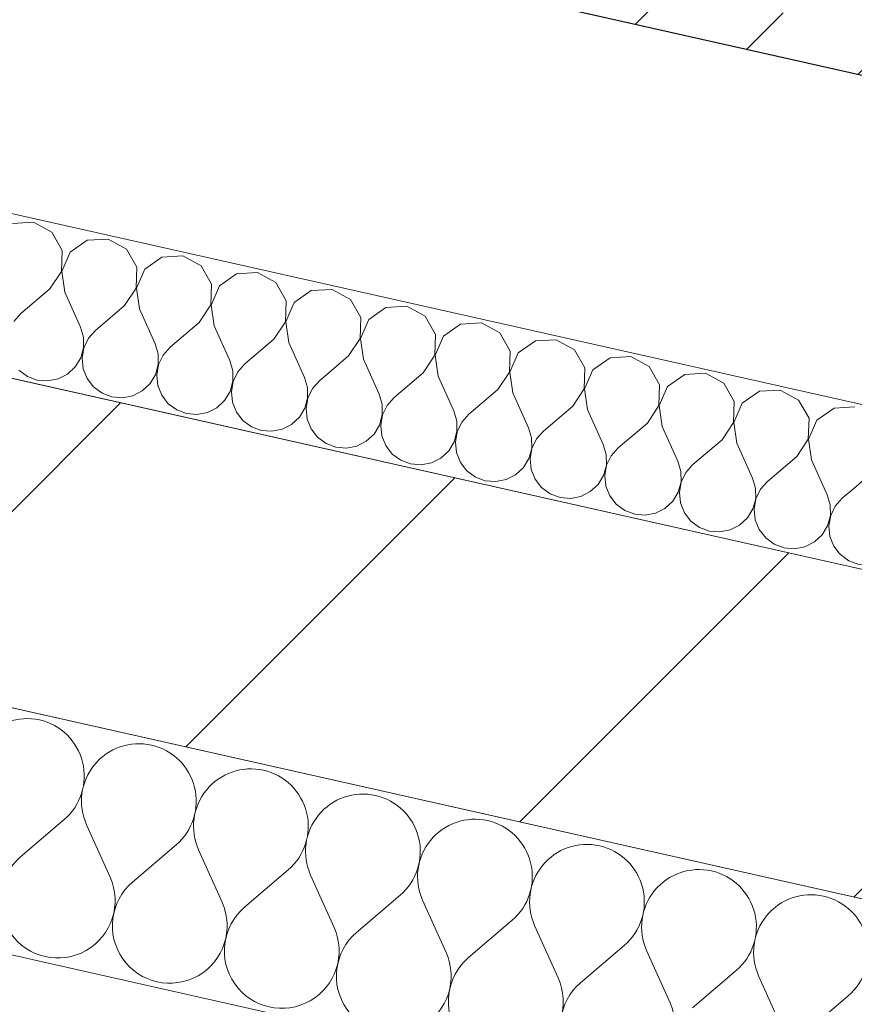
# Model space of a CAD drawing. Header units: millimetres. Extents: x -7213913 to -6999406, y 6129472 to 6470382.
# Tile 193 of 256: x -7185476 to -7184956, y 6172947 to 6173560. Entities that reach past the tile are written whole.
import ezdxf

# ---------------------------------------------------------------- set-up
doc = ezdxf.new("R2010")
doc.units = ezdxf.units.MM
doc.header["$MEASUREMENT"] = 0
for name, color, linetype, lineweight in [('0_Ном._пера__1', 7, 'Continuous', 0), ('АР-Стены_внешние_.АР_Ном._пера__1', 7, 'Continuous', 0), ('АР-Стены_внутренние_пилоны.АР_Ном._пера__1', 7, 'Continuous', 30)]:
    doc.layers.add(name, color=color, linetype=linetype, lineweight=lineweight)
doc.layers.add('АР-Стены_внешние_.АР', color=7, linetype='Continuous')
doc.layers.add('АР-Стены_внутренние_пилоны.АР', color=7, linetype='Continuous')

# ---------------------------------------------------------------- blocks, each defined once
blk = doc.blocks.new('Стена_24_10', base_point=(-7187679.25, 6174266.15))
at = {"layer": 'АР-Стены_внутренние_пилоны.АР', "linetype": 'Continuous', "lineweight": 0, "true_color": 0x000000}
h = blk.add_hatch(dxfattribs=at)
h.set_pattern_fill('ЖЕЛЕЗОБЕТОН__PROJECT__000A', color=18, style=0, pattern_type=2)
h.set_pattern_definition([(45, (-6566190.34, 6562677.8), (-84.852814, 84.852814), []), (45, (-6566232.77, 6562720.22), (-84.852814, 84.852814), [90, -30, 0, -30])])
h.paths.add_polyline_path([(-7184797.95, 6173747.14), (-7187529.9, 6174360.72), (-7187584.68, 6174116.79), (-7184852.74, 6173503.22)])
at = {"layer": 'АР-Стены_внутренние_пилоны.АР_Ном._пера__1', "color": 7, "linetype": 'Continuous', "lineweight": 30, "flags": 128}
blk.add_lwpolyline([(-7187584.68, 6174116.79), (-7184852.74, 6173503.22)], dxfattribs=at)
blk = doc.blocks.new('Стена_369_10', base_point=(-7185998.29, 6173350.55))
at = {"layer": 'АР-Стены_внешние_.АР', "linetype": 'Continuous', "lineweight": 0, "true_color": 0x000000}
h = blk.add_hatch(dxfattribs=at)
h.set_pattern_fill('БЛОКИ_БЕТОННЫЕ_ЭФФЕКТИВН_28', color=18, style=0, pattern_type=2)
h.set_pattern_definition([(45, (-6566190.34, 6562677.8), (-127.279217, 127.279217), [])])
h.paths.add_polyline_path([(-7185976.38, 6173448.12), (-7186020.2, 6173252.98), (-7183928.99, 6172783.31), (-7183861.62, 6172973.16)])
at = {"layer": 'АР-Стены_внешние_.АР_Ном._пера__1', "color": 7, "linetype": 'Continuous', "lineweight": 15, "flags": 128}
for points in [[(-7184869.69, 6173199.57), (-7185976.38, 6173448.12)], [(-7185906.78, 6173227.51), (-7183928.99, 6172783.31)]]:
    blk.add_lwpolyline(points, dxfattribs=at)
blk = doc.blocks.new('*X779', base_point=(-6566190.34, 6562677.79))
at = {"layer": 'АР-Стены_внешние_.АР_Ном._пера__1', "color": 7, "linetype": 'Continuous', "lineweight": 0}
for p, q in [((-7185475.16, 6173039.06), (-7185447.99, 6173062.24)), ((-7185419.41, 6173026.54), (-7185434.06, 6173059.11)), ((-7185405.47, 6173023.41), (-7185378.3, 6173046.59)), ((-7185349.72, 6173010.89), (-7185364.36, 6173043.46)), ((-7185335.78, 6173007.76), (-7185308.61, 6173030.94)), ((-7185280.02, 6172995.23), (-7185294.67, 6173027.81)), ((-7185266.09, 6172992.1), (-7185238.92, 6173015.29)), ((-7185210.33, 6172979.58), (-7185224.98, 6173012.16)), ((-7185196.39, 6172976.45), (-7185169.22, 6172999.63)), ((-7185140.64, 6172963.93), (-7185155.29, 6172996.5)), ((-7185126.7, 6172960.8), (-7185099.53, 6172983.98)), ((-7185070.95, 6172948.28), (-7185085.59, 6172980.85)), ((-7185057.01, 6172945.15), (-7185029.84, 6172968.33)), ((-7185001.25, 6172932.63), (-7185015.9, 6172965.2)), ((-7184987.32, 6172929.49), (-7184960.15, 6172952.68))]:
    blk.add_line(p, q, dxfattribs=at)
for centre, start, end in [((-7185471.18, 6173089.41), 77.34184, 204.21174), ((-7185471.18, 6173089.41), 310.47194, 77.34184), ((-7185401.48, 6173073.76), 77.34184, 204.21174), ((-7185401.48, 6173073.76), 310.47194, 77.34184), ((-7185331.79, 6173058.11), 77.34184, 204.21174), ((-7185331.79, 6173058.11), 310.47194, 77.34184), ((-7185262.1, 6173042.45), 77.34184, 204.21174), ((-7185262.1, 6173042.45), 310.47194, 77.34184), ((-7185192.41, 6173026.8), 77.34184, 204.21174), ((-7185192.41, 6173026.8), 310.47194, 77.34184), ((-7185122.71, 6173011.15), 77.34184, 204.21174), ((-7185122.71, 6173011.15), 310.47194, 77.34184), ((-7185451.98, 6173011.89), 130.47194, 24.21174), ((-7185053.02, 6172995.5), 77.34184, 204.21174), ((-7185053.02, 6172995.5), 310.47194, 77.34184), ((-7185382.29, 6172996.24), 130.47194, 24.21174), ((-7184983.33, 6172979.84), 77.34184, 204.21174), ((-7184983.33, 6172979.84), 310.47194, 77.34184), ((-7185312.6, 6172980.59), 130.47194, 24.21174), ((-7185242.9, 6172964.94), 130.47194, 24.21174), ((-7185173.21, 6172949.28), 130.47194, 24.21174), ((-7185103.52, 6172933.63), 130.47194, 24.21174)]:
    blk.add_arc(centre, 35.71, start, end, dxfattribs=at)
blk = doc.blocks.new('Стена_373_10', base_point=(-7185906.85, 6173227.53))
at = {"layer": 'АР-Стены_внешние_.АР_Ном._пера__1', "color": 7, "linetype": 'Continuous', "lineweight": 0}
blk.add_line((-7185769.52, 6173042.94), (-7183782.96, 6172596.78), dxfattribs=at)
at = {"layer": 'АР-Стены_внешние_.АР_Ном._пера__1', "color": 7, "linetype": 'Continuous', "lineweight": 0, "flags": 128}
blk.add_lwpolyline([(-7183732.43, 6172739.17), (-7185906.85, 6173227.53)], dxfattribs=at)
at = {"layer": 'АР-Стены_внешние_.АР', "color": 7, "lineweight": 0}
blk.add_blockref('*X779', (-6566190.34, 6562677.79), dxfattribs=at)
blk = doc.blocks.new('*X837', base_point=(-6566190.34, 6562677.79))
at = {"layer": '0_Ном._пера__1', "color": 7, "linetype": 'Continuous', "lineweight": 0}
for p, q in [((-7184944.56, 6173312.79), (-7184946.51, 6173313.85)), ((-7184938.1, 6173301.49), (-7184944.56, 6173312.79)), ((-7184938.54, 6173288.49), (-7184938.1, 6173301.49)), ((-7184933.33, 6173300.07), (-7184938.35, 6173288.45)), ((-7184945.75, 6173277.66), (-7184938.54, 6173288.49)), ((-7184938.35, 6173288.45), (-7184936.46, 6173275.57)), ((-7184945.75, 6173277.66), (-7184956.75, 6173268.28)), ((-7184936.46, 6173275.57), (-7184926.7, 6173253.86)), ((-7184907.88, 6173259.89), (-7184917.4, 6173251.77)), ((-7184924.85, 6173247.55), (-7184926.7, 6173253.86)), ((-7184917.4, 6173251.77), (-7184921.77, 6173246.86)), ((-7184924.81, 6173240.98), (-7184924.85, 6173247.55)), ((-7184921.77, 6173246.86), (-7184924.62, 6173240.94)), ((-7184926.55, 6173234.65), (-7184924.81, 6173240.98)), ((-7184924.62, 6173240.94), (-7184925.75, 6173234.47)), ((-7184929.97, 6173229.04), (-7184926.55, 6173234.65)), ((-7184925.75, 6173234.47), (-7184925.06, 6173227.93)), ((-7184965.79, 6173228.02), (-7184965.06, 6173227.07)), ((-7184965.06, 6173227.07), (-7184959.78, 6173223.17)), ((-7184940.64, 6173221.59), (-7184934.78, 6173224.57)), ((-7184934.78, 6173224.57), (-7184929.97, 6173229.04)), ((-7184925.06, 6173227.93), (-7184922.62, 6173221.84)), ((-7184959.78, 6173223.17), (-7184953.63, 6173220.86)), ((-7184953.63, 6173220.86), (-7184947.08, 6173220.32)), ((-7184947.08, 6173220.32), (-7184940.64, 6173221.59)), ((-7184922.62, 6173221.84), (-7184918.6, 6173216.64)), ((-7184888.32, 6173214.13), (-7184883.5, 6173218.6)), ((-7184883.5, 6173218.6), (-7184882.64, 6173220.02)), ((-7184918.6, 6173216.64), (-7184913.32, 6173212.74)), ((-7184913.32, 6173212.74), (-7184907.17, 6173210.43)), ((-7184894.17, 6173211.15), (-7184888.32, 6173214.13)), ((-7184907.17, 6173210.43), (-7184900.62, 6173209.88)), ((-7184900.62, 6173209.88), (-7184894.17, 6173211.15))]:
    blk.add_line(p, q, dxfattribs=at)
blk = doc.blocks.new('*X838', base_point=(-6566190.34, 6562677.79))
at = {"layer": '0_Ном._пера__1', "color": 7, "linetype": 'Continuous', "lineweight": 0}
for p, q in [((-7185467.07, 6173433.79), (-7185480.06, 6173433.06)), ((-7185455.63, 6173427.57), (-7185467.07, 6173433.79)), ((-7185449.17, 6173416.28), (-7185455.63, 6173427.57)), ((-7185433.6, 6173422.62), (-7185444.27, 6173415.18)), ((-7185420.61, 6173423.35), (-7185433.6, 6173422.62)), ((-7185409.17, 6173417.14), (-7185420.61, 6173423.35)), ((-7185449.62, 6173403.27), (-7185449.17, 6173416.28)), ((-7185444.27, 6173415.18), (-7185449.43, 6173403.23)), ((-7185402.71, 6173405.84), (-7185409.17, 6173417.14)), ((-7185387.14, 6173412.19), (-7185397.81, 6173404.74)), ((-7185374.14, 6173412.92), (-7185387.14, 6173412.19)), ((-7185362.71, 6173406.7), (-7185374.14, 6173412.92)), ((-7185456.83, 6173392.44), (-7185449.62, 6173403.27)), ((-7185449.43, 6173403.23), (-7185447.54, 6173390.36)), ((-7185403.16, 6173392.84), (-7185402.71, 6173405.84)), ((-7185397.81, 6173404.74), (-7185402.97, 6173392.8)), ((-7185356.25, 6173395.41), (-7185362.71, 6173406.7)), ((-7185340.68, 6173401.75), (-7185351.35, 6173394.31)), ((-7185327.68, 6173402.48), (-7185340.68, 6173401.75)), ((-7185316.25, 6173396.27), (-7185327.68, 6173402.48)), ((-7185356.69, 6173382.4), (-7185356.25, 6173395.41)), ((-7185309.79, 6173384.97), (-7185316.25, 6173396.27)), ((-7185456.83, 6173392.44), (-7185474.94, 6173376.99)), ((-7185447.54, 6173390.36), (-7185437.77, 6173368.64)), ((-7185410.37, 6173382.01), (-7185403.16, 6173392.84)), ((-7185402.97, 6173392.8), (-7185401.08, 6173379.92)), ((-7185351.35, 6173394.31), (-7185356.51, 6173382.36)), ((-7185294.21, 6173391.32), (-7185304.88, 6173383.87)), ((-7185281.22, 6173392.05), (-7185294.21, 6173391.32)), ((-7185269.79, 6173385.83), (-7185281.22, 6173392.05)), ((-7185310.23, 6173371.97), (-7185309.79, 6173384.97)), ((-7185304.88, 6173383.87), (-7185310.04, 6173371.93)), ((-7185263.33, 6173374.54), (-7185269.79, 6173385.83)), ((-7185474.94, 6173376.99), (-7185479.3, 6173372.08)), ((-7185410.37, 6173382.01), (-7185428.48, 6173366.55)), ((-7185401.08, 6173379.92), (-7185391.31, 6173358.21)), ((-7185363.91, 6173371.57), (-7185356.69, 6173382.4)), ((-7185356.51, 6173382.36), (-7185354.62, 6173369.49)), ((-7185247.75, 6173380.88), (-7185258.42, 6173373.44)), ((-7185234.76, 6173381.61), (-7185247.75, 6173380.88)), ((-7185223.33, 6173375.4), (-7185234.76, 6173381.61)), ((-7185363.91, 6173371.57), (-7185382.02, 6173356.12)), ((-7185317.45, 6173361.14), (-7185310.23, 6173371.97)), ((-7185310.04, 6173371.93), (-7185308.15, 6173359.05)), ((-7185263.77, 6173361.53), (-7185263.33, 6173374.54)), ((-7185258.42, 6173373.44), (-7185263.58, 6173361.49)), ((-7185216.87, 6173364.1), (-7185223.33, 6173375.4)), ((-7185188.3, 6173371.18), (-7185201.29, 6173370.45)), ((-7185176.86, 6173364.96), (-7185188.3, 6173371.18)), ((-7185435.93, 6173362.34), (-7185437.77, 6173368.64)), ((-7185428.48, 6173366.55), (-7185432.84, 6173361.64)), ((-7185354.62, 6173369.49), (-7185344.85, 6173347.77)), ((-7185201.29, 6173370.45), (-7185211.96, 6173363)), ((-7185170.4, 6173353.67), (-7185176.86, 6173364.96)), ((-7185435.88, 6173355.77), (-7185435.93, 6173362.34)), ((-7185432.84, 6173361.64), (-7185435.7, 6173355.72)), ((-7185317.45, 6173361.14), (-7185335.56, 6173345.68)), ((-7185308.15, 6173359.05), (-7185298.39, 6173337.34)), ((-7185270.98, 6173350.7), (-7185263.77, 6173361.53)), ((-7185263.58, 6173361.49), (-7185261.69, 6173348.62)), ((-7185217.31, 6173351.1), (-7185216.87, 6173364.1)), ((-7185211.96, 6173363), (-7185217.12, 6173351.06)), ((-7185154.83, 6173360.02), (-7185165.5, 6173352.57)), ((-7185141.84, 6173360.74), (-7185154.83, 6173360.02)), ((-7185130.4, 6173354.53), (-7185141.84, 6173360.74)), ((-7185437.63, 6173349.43), (-7185435.88, 6173355.77)), ((-7185435.7, 6173355.72), (-7185436.82, 6173349.25)), ((-7185389.47, 6173351.9), (-7185391.31, 6173358.21)), ((-7185382.02, 6173356.12), (-7185386.38, 6173351.21)), ((-7185170.85, 6173340.66), (-7185170.4, 6173353.67)), ((-7185165.5, 6173352.57), (-7185170.66, 6173340.62)), ((-7185123.94, 6173343.23), (-7185130.4, 6173354.53)), ((-7185441.04, 6173343.82), (-7185437.63, 6173349.43)), ((-7185436.82, 6173349.25), (-7185436.14, 6173342.72)), ((-7185389.42, 6173345.33), (-7185389.47, 6173351.9)), ((-7185386.38, 6173351.21), (-7185389.23, 6173345.29)), ((-7185343.01, 6173341.47), (-7185344.85, 6173347.77)), ((-7185270.98, 6173350.7), (-7185289.1, 6173335.25)), ((-7185261.69, 6173348.62), (-7185251.93, 6173326.9)), ((-7185224.52, 6173340.27), (-7185217.31, 6173351.1)), ((-7185217.12, 6173351.06), (-7185215.23, 6173338.18)), ((-7185108.37, 6173349.58), (-7185119.04, 6173342.13)), ((-7185095.37, 6173350.31), (-7185108.37, 6173349.58)), ((-7185083.94, 6173344.09), (-7185095.37, 6173350.31)), ((-7185476.14, 6173341.86), (-7185470.86, 6173337.96)), ((-7185445.86, 6173339.35), (-7185441.04, 6173343.82)), ((-7185436.14, 6173342.72), (-7185433.7, 6173336.62)), ((-7185391.17, 6173339), (-7185389.42, 6173345.33)), ((-7185389.23, 6173345.29), (-7185390.36, 6173338.82)), ((-7185342.96, 6173334.9), (-7185343.01, 6173341.47)), ((-7185339.92, 6173340.77), (-7185342.77, 6173334.85)), ((-7185335.56, 6173345.68), (-7185339.92, 6173340.77)), ((-7185224.52, 6173340.27), (-7185242.64, 6173324.81)), ((-7185178.06, 6173329.83), (-7185170.85, 6173340.66)), ((-7185170.66, 6173340.62), (-7185168.77, 6173327.75)), ((-7185124.39, 6173330.23), (-7185123.94, 6173343.23)), ((-7185119.04, 6173342.13), (-7185124.2, 6173330.19)), ((-7185077.48, 6173332.8), (-7185083.94, 6173344.09)), ((-7185470.86, 6173337.96), (-7185464.71, 6173335.65)), ((-7185464.71, 6173335.65), (-7185458.16, 6173335.1)), ((-7185458.16, 6173335.1), (-7185451.71, 6173336.37)), ((-7185451.71, 6173336.37), (-7185445.86, 6173339.35)), ((-7185433.7, 6173336.62), (-7185429.68, 6173331.42)), ((-7185394.58, 6173333.39), (-7185391.17, 6173339)), ((-7185390.36, 6173338.82), (-7185389.68, 6173332.28)), ((-7185344.71, 6173328.56), (-7185342.96, 6173334.9)), ((-7185342.77, 6173334.85), (-7185343.9, 6173328.38)), ((-7185296.55, 6173331.03), (-7185298.39, 6173337.34)), ((-7185289.1, 6173335.25), (-7185293.46, 6173330.34)), ((-7185215.23, 6173338.18), (-7185205.47, 6173316.47)), ((-7185061.91, 6173339.15), (-7185072.58, 6173331.7)), ((-7185048.91, 6173339.87), (-7185061.91, 6173339.15)), ((-7185037.48, 6173333.66), (-7185048.91, 6173339.87)), ((-7185429.68, 6173331.42), (-7185424.39, 6173327.52)), ((-7185405.25, 6173325.94), (-7185399.4, 6173328.92)), ((-7185399.4, 6173328.92), (-7185394.58, 6173333.39)), ((-7185389.68, 6173332.28), (-7185387.23, 6173326.19)), ((-7185348.12, 6173322.95), (-7185344.71, 6173328.56)), ((-7185343.9, 6173328.38), (-7185343.22, 6173321.85)), ((-7185296.5, 6173324.46), (-7185296.55, 6173331.03)), ((-7185293.46, 6173330.34), (-7185296.31, 6173324.42)), ((-7185178.06, 6173329.83), (-7185196.17, 6173314.38)), ((-7185131.6, 6173319.4), (-7185124.39, 6173330.23)), ((-7185124.2, 6173330.19), (-7185122.31, 6173317.31)), ((-7185077.92, 6173319.79), (-7185077.48, 6173332.8)), ((-7185072.58, 6173331.7), (-7185077.74, 6173319.75)), ((-7185031.02, 6173322.36), (-7185037.48, 6173333.66)), ((-7185015.44, 6173328.71), (-7185026.11, 6173321.26)), ((-7185002.45, 6173329.44), (-7185015.44, 6173328.71)), ((-7184991.02, 6173323.22), (-7185002.45, 6173329.44)), ((-7185424.39, 6173327.52), (-7185418.25, 6173325.21)), ((-7185418.25, 6173325.21), (-7185411.7, 6173324.67)), ((-7185411.7, 6173324.67), (-7185405.25, 6173325.94)), ((-7185387.23, 6173326.19), (-7185383.22, 6173320.99)), ((-7185352.94, 6173318.48), (-7185348.12, 6173322.95)), ((-7185343.22, 6173321.85), (-7185340.77, 6173315.75)), ((-7185298.25, 6173318.13), (-7185296.5, 6173324.46)), ((-7185296.31, 6173324.42), (-7185297.44, 6173317.95)), ((-7185250.09, 6173320.6), (-7185251.93, 6173326.9)), ((-7185242.64, 6173324.81), (-7185247, 6173319.9)), ((-7185168.77, 6173327.75), (-7185159, 6173306.03)), ((-7185031.46, 6173309.36), (-7185031.02, 6173322.36)), ((-7184984.56, 6173311.93), (-7184991.02, 6173323.22)), ((-7185383.22, 6173320.99), (-7185377.93, 6173317.09)), ((-7185377.93, 6173317.09), (-7185371.78, 6173314.78)), ((-7185358.79, 6173315.5), (-7185352.94, 6173318.48)), ((-7185340.77, 6173315.75), (-7185336.76, 6173310.55)), ((-7185301.66, 6173312.52), (-7185298.25, 6173318.13)), ((-7185297.44, 6173317.95), (-7185296.75, 6173311.41)), ((-7185250.04, 6173314.03), (-7185250.09, 6173320.6)), ((-7185247, 6173319.9), (-7185249.85, 6173313.98)), ((-7185203.62, 6173310.16), (-7185205.47, 6173316.47)), ((-7185131.6, 6173319.4), (-7185149.71, 6173303.94)), ((-7185122.31, 6173317.31), (-7185112.54, 6173295.6)), ((-7185085.14, 6173308.96), (-7185077.92, 6173319.79)), ((-7185077.74, 6173319.75), (-7185075.85, 6173306.88)), ((-7185026.11, 6173321.26), (-7185031.27, 6173309.32)), ((-7184968.98, 6173318.28), (-7184979.65, 6173310.83)), ((-7184955.99, 6173319), (-7184968.98, 6173318.28)), ((-7185371.78, 6173314.78), (-7185365.24, 6173314.23)), ((-7185365.24, 6173314.23), (-7185358.79, 6173315.5)), ((-7185336.76, 6173310.55), (-7185331.47, 6173306.65)), ((-7185306.48, 6173308.05), (-7185301.66, 6173312.52)), ((-7185296.75, 6173311.41), (-7185294.31, 6173305.32)), ((-7185251.79, 6173307.69), (-7185250.04, 6173314.03)), ((-7185249.85, 6173313.98), (-7185250.98, 6173307.51)), ((-7185203.58, 6173303.59), (-7185203.62, 6173310.16)), ((-7185200.53, 6173309.47), (-7185203.39, 6173303.55)), ((-7185196.17, 6173314.38), (-7185200.53, 6173309.47)), ((-7184985, 6173298.92), (-7184984.56, 6173311.93)), ((-7184979.65, 6173310.83), (-7184984.81, 6173298.88)), ((-7185331.47, 6173306.65), (-7185325.32, 6173304.34)), ((-7185325.32, 6173304.34), (-7185318.78, 6173303.8)), ((-7185318.78, 6173303.8), (-7185312.33, 6173305.07)), ((-7185312.33, 6173305.07), (-7185306.48, 6173308.05)), ((-7185294.31, 6173305.32), (-7185290.29, 6173300.12)), ((-7185255.2, 6173302.08), (-7185251.79, 6173307.69)), ((-7185250.98, 6173307.51), (-7185250.29, 6173300.98)), ((-7185205.32, 6173297.26), (-7185203.58, 6173303.59)), ((-7185203.39, 6173303.55), (-7185204.52, 6173297.08)), ((-7185157.16, 6173299.73), (-7185159, 6173306.03)), ((-7185149.71, 6173303.94), (-7185154.07, 6173299.03)), ((-7185085.14, 6173308.96), (-7185103.25, 6173293.51)), ((-7185075.85, 6173306.88), (-7185066.08, 6173285.16)), ((-7185038.68, 6173298.53), (-7185031.46, 6173309.36)), ((-7185031.27, 6173309.32), (-7185029.38, 6173296.44)), ((-7185290.29, 6173300.12), (-7185285.01, 6173296.22)), ((-7185265.87, 6173294.63), (-7185260.01, 6173297.61)), ((-7185260.01, 6173297.61), (-7185255.2, 6173302.08)), ((-7185250.29, 6173300.98), (-7185247.85, 6173294.88)), ((-7185208.74, 6173291.65), (-7185205.32, 6173297.26)), ((-7185157.11, 6173293.16), (-7185157.16, 6173299.73)), ((-7185154.07, 6173299.03), (-7185156.93, 6173293.11)), ((-7185038.68, 6173298.53), (-7185056.79, 6173283.07)), ((-7184992.21, 6173288.09), (-7184985, 6173298.92)), ((-7184984.81, 6173298.88), (-7184982.92, 6173286.01)), ((-7185285.01, 6173296.22), (-7185278.86, 6173293.91)), ((-7185278.86, 6173293.91), (-7185272.31, 6173293.36)), ((-7185272.31, 6173293.36), (-7185265.87, 6173294.63)), ((-7185247.85, 6173294.88), (-7185243.83, 6173289.68)), ((-7185213.55, 6173287.18), (-7185208.74, 6173291.65)), ((-7185204.52, 6173297.08), (-7185203.83, 6173290.54)), ((-7185158.86, 6173286.82), (-7185157.11, 6173293.16)), ((-7185156.93, 6173293.11), (-7185158.05, 6173286.64)), ((-7185110.7, 6173289.29), (-7185112.54, 6173295.6)), ((-7185103.25, 6173293.51), (-7185107.61, 6173288.6)), ((-7185029.38, 6173296.44), (-7185019.62, 6173274.73)), ((-7185243.83, 6173289.68), (-7185238.55, 6173285.78)), ((-7185238.55, 6173285.78), (-7185232.4, 6173283.47)), ((-7185219.41, 6173284.2), (-7185213.55, 6173287.18)), ((-7185203.83, 6173290.54), (-7185201.39, 6173284.45)), ((-7185162.27, 6173281.21), (-7185158.86, 6173286.82)), ((-7185158.05, 6173286.64), (-7185157.37, 6173280.11)), ((-7185110.65, 6173282.72), (-7185110.7, 6173289.29)), ((-7185107.61, 6173288.6), (-7185110.46, 6173282.68)), ((-7185064.24, 6173278.86), (-7185066.08, 6173285.16)), ((-7184992.21, 6173288.09), (-7185010.33, 6173272.64)), ((-7184982.92, 6173286.01), (-7184973.16, 6173264.29)), ((-7185232.4, 6173283.47), (-7185225.85, 6173282.93)), ((-7185225.85, 6173282.93), (-7185219.41, 6173284.2)), ((-7185201.39, 6173284.45), (-7185197.37, 6173279.25)), ((-7185197.37, 6173279.25), (-7185192.09, 6173275.35)), ((-7185167.09, 6173276.74), (-7185162.27, 6173281.21)), ((-7185157.37, 6173280.11), (-7185154.93, 6173274.01)), ((-7185112.4, 6173276.39), (-7185110.65, 6173282.72)), ((-7185110.46, 6173282.68), (-7185111.59, 6173276.21)), ((-7185064.19, 6173272.29), (-7185064.24, 6173278.86)), ((-7185056.79, 6173283.07), (-7185061.15, 6173278.16)), ((-7185192.09, 6173275.35), (-7185185.94, 6173273.04)), ((-7185185.94, 6173273.04), (-7185179.39, 6173272.49)), ((-7185179.39, 6173272.49), (-7185172.94, 6173273.76)), ((-7185172.94, 6173273.76), (-7185167.09, 6173276.74)), ((-7185154.93, 6173274.01), (-7185150.91, 6173268.81)), ((-7185115.81, 6173270.78), (-7185112.4, 6173276.39)), ((-7185111.59, 6173276.21), (-7185110.91, 6173269.67)), ((-7185061.15, 6173278.16), (-7185064, 6173272.24)), ((-7185017.78, 6173268.42), (-7185019.62, 6173274.73)), ((-7185150.91, 6173268.81), (-7185145.62, 6173264.91)), ((-7185120.63, 6173266.31), (-7185115.81, 6173270.78)), ((-7185110.91, 6173269.67), (-7185108.46, 6173263.58)), ((-7185065.94, 6173265.95), (-7185064.19, 6173272.29)), ((-7185064, 6173272.24), (-7185065.13, 6173265.77)), ((-7185017.73, 6173261.85), (-7185017.78, 6173268.42)), ((-7185014.69, 6173267.73), (-7185017.54, 6173261.81)), ((-7185010.33, 6173272.64), (-7185014.69, 6173267.73)), ((-7184956.75, 6173268.28), (-7184963.87, 6173262.2)), ((-7185145.62, 6173264.91), (-7185139.48, 6173262.6)), ((-7185139.48, 6173262.6), (-7185132.93, 6173262.06)), ((-7185132.93, 6173262.06), (-7185126.48, 6173263.33)), ((-7185126.48, 6173263.33), (-7185120.63, 6173266.31)), ((-7185108.46, 6173263.58), (-7185104.45, 6173258.38)), ((-7185069.35, 6173260.34), (-7185065.94, 6173265.95)), ((-7185065.13, 6173265.77), (-7185064.45, 6173259.24)), ((-7185019.48, 6173255.52), (-7185017.73, 6173261.85)), ((-7185017.54, 6173261.81), (-7185018.67, 6173255.34)), ((-7184971.32, 6173257.99), (-7184973.16, 6173264.29)), ((-7184963.87, 6173262.2), (-7184968.23, 6173257.29)), ((-7185104.45, 6173258.38), (-7185099.16, 6173254.48)), ((-7185099.16, 6173254.48), (-7185093.01, 6173252.17)), ((-7185080.02, 6173252.89), (-7185074.17, 6173255.87)), ((-7185074.17, 6173255.87), (-7185069.35, 6173260.34)), ((-7185064.45, 6173259.24), (-7185062, 6173253.14)), ((-7185022.89, 6173249.91), (-7185019.48, 6173255.52)), ((-7185018.67, 6173255.34), (-7185017.98, 6173248.8)), ((-7184971.27, 6173251.42), (-7184971.32, 6173257.99)), ((-7184968.23, 6173257.29), (-7184971.08, 6173251.37)), ((-7185093.01, 6173252.17), (-7185086.47, 6173251.62)), ((-7185086.47, 6173251.62), (-7185080.02, 6173252.89)), ((-7185062, 6173253.14), (-7185057.99, 6173247.94)), ((-7185027.71, 6173245.44), (-7185022.89, 6173249.91)), ((-7185017.98, 6173248.8), (-7185015.54, 6173242.71)), ((-7184973.02, 6173245.08), (-7184971.27, 6173251.42)), ((-7184971.08, 6173251.37), (-7184972.21, 6173244.9)), ((-7185057.99, 6173247.94), (-7185052.7, 6173244.04)), ((-7185052.7, 6173244.04), (-7185046.55, 6173241.73)), ((-7185040.01, 6173241.19), (-7185033.56, 6173242.46)), ((-7185033.56, 6173242.46), (-7185027.71, 6173245.44)), ((-7185015.54, 6173242.71), (-7185011.52, 6173237.51)), ((-7184976.43, 6173239.47), (-7184973.02, 6173245.08)), ((-7184972.21, 6173244.9), (-7184971.52, 6173238.37)), ((-7185046.55, 6173241.73), (-7185040.01, 6173241.19)), ((-7185011.52, 6173237.51), (-7185006.24, 6173233.61)), ((-7184981.24, 6173235), (-7184976.43, 6173239.47)), ((-7184971.52, 6173238.37), (-7184969.08, 6173232.27)), ((-7185006.24, 6173233.61), (-7185000.09, 6173231.3)), ((-7185000.09, 6173231.3), (-7184993.54, 6173230.75)), ((-7184993.54, 6173230.75), (-7184987.1, 6173232.02)), ((-7184987.1, 6173232.02), (-7184981.24, 6173235)), ((-7184969.08, 6173232.27), (-7184965.79, 6173228.02))]:
    blk.add_line(p, q, dxfattribs=at)
blk = doc.blocks.new('Стена_399_10', base_point=(-7187579.72, 6173910.71))
at = {"layer": '0_Ном._пера__1', "color": 7, "linetype": 'Continuous', "lineweight": 0, "flags": 128}
for points in [[(-7184945.34, 6173319.05), (-7187579.72, 6173910.71)], [(-7187601.63, 6173813.14), (-7184869.69, 6173199.57)]]:
    blk.add_lwpolyline(points, dxfattribs=at)
at = {"color": 7, "lineweight": 0}
for name in ['*X838', '*X837']:
    blk.add_blockref(name, (-6566190.34, 6562677.79), dxfattribs=at)

msp = doc.modelspace()

# ---------------------------------------------------------------- block references
at = {"color": 7, "lineweight": 0}
msp.add_blockref('Стена_399_10', (-7187579.72, 6173910.71), dxfattribs=at)
at = {"layer": 'АР-Стены_внешние_.АР', "color": 7, "lineweight": 0}
for name, p in [('Стена_369_10', (-7185998.29, 6173350.55)), ('Стена_373_10', (-7185906.85, 6173227.53))]:
    msp.add_blockref(name, p, dxfattribs=at)
at = {"layer": 'АР-Стены_внутренние_пилоны.АР', "color": 7, "lineweight": 0}
msp.add_blockref('Стена_24_10', (-7187679.25, 6174266.15), dxfattribs=at)

doc.saveas('drawing.dxf')
